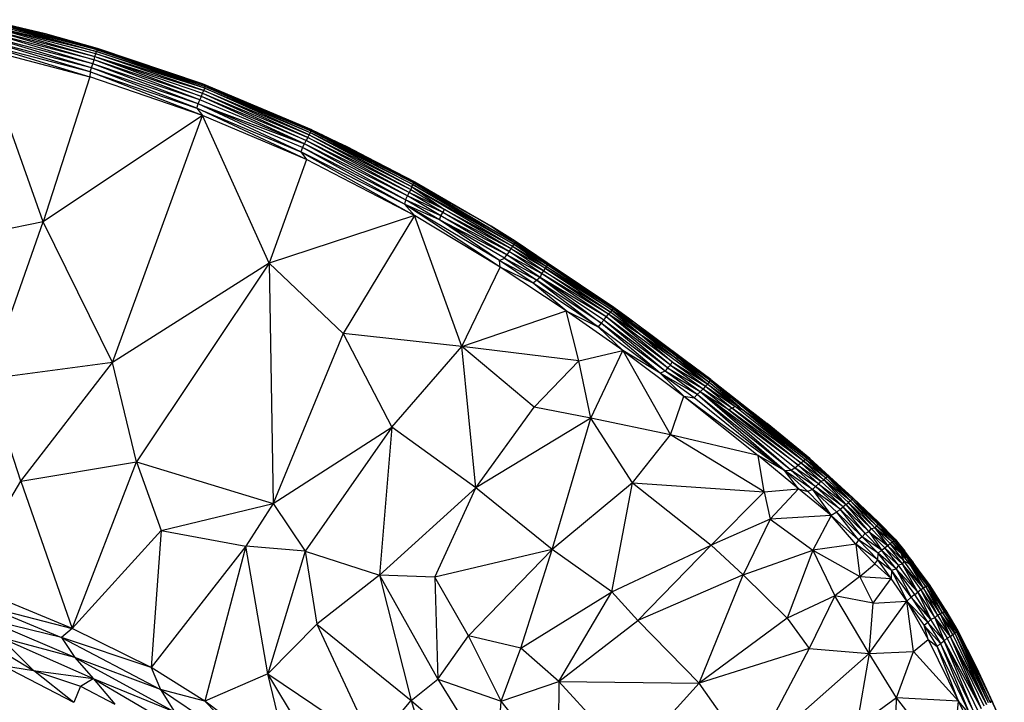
# Paper-space layout '_Superior' of a CAD drawing. Header units: millimetres. Extents: x 71 to 679, y -677 to -71.
# Tile 21 of 21: x 445 to 636, y -211 to -78. Entities that reach past the tile are written whole.
import ezdxf

# ---------------------------------------------------------------- set-up
doc = ezdxf.new("R2010")
doc.units = ezdxf.units.MM

psp = doc.layouts.new('_Superior')

# ---------------------------------------------------------------- linework, layer by layer
at = {"color": 7, "linetype": 'Continuous', "lineweight": 25}
for p, q in [((438.51, -80.07), (459.62, -86.28)), ((438.51, -80.07), (459.8, -85.63)), ((438.61, -79.51), (459.8, -85.63)), ((459.99, -85.09), (438.61, -79.51)), ((460.13, -84.64), (438.61, -79.51)), ((438.74, -79.06), (460.13, -84.64)), ((438.8, -78.72), (460.13, -84.64)), ((460.23, -84.32), (438.8, -78.72)), ((460.29, -84.12), (438.8, -78.72)), ((460.29, -84.12), (438.85, -78.52)), ((450.17, -81.2), (438.85, -78.52)), ((438.87, -78.46), (450.17, -81.2)), ((444.03, -79.71), (450.17, -81.2)), ((459.13, -87.78), (438.17, -81.47)), ((459.39, -87), (438.17, -81.47)), ((459.39, -87), (438.34, -80.73)), ((459.62, -86.28), (438.34, -80.73)), ((460.29, -84.12), (450.17, -81.2)), ((460.31, -84.05), (450.17, -81.2)), ((450.17, -81.2), (450.17, -81.2)), ((450.17, -81.2), (457.86, -83.36)), ((437.77, -83.1), (458.81, -89.53)), ((458.86, -88.6), (437.77, -83.1)), ((449.77, -117.71), (437.77, -84.03)), ((437.77, -84.03), (458.81, -89.53)), ((458.86, -88.6), (437.97, -82.26)), ((459.13, -87.78), (437.97, -82.26)), ((460.31, -84.05), (460.29, -84.12)), ((480.68, -90.92), (460.31, -84.05)), ((480.69, -90.92), (460.31, -84.05)), ((459.62, -86.28), (459.8, -85.63)), ((459.8, -85.63), (459.99, -85.09)), ((459.8, -85.63), (480.46, -93.35)), ((459.8, -85.63), (480.71, -92.73)), ((459.8, -85.63), (480.93, -92.19)), ((459.99, -85.09), (460.13, -84.64)), ((480.93, -92.19), (459.99, -85.09)), ((481.1, -91.76), (459.99, -85.09)), ((460.23, -84.32), (460.13, -84.64)), ((481.1, -91.76), (460.13, -84.64)), ((460.13, -84.64), (481.22, -91.44)), ((460.29, -84.12), (460.23, -84.32)), ((460.23, -84.32), (481.22, -91.44)), ((481.29, -91.25), (460.23, -84.32)), ((481.29, -91.25), (460.29, -84.12)), ((480.68, -90.92), (460.29, -84.12)), ((458.86, -88.6), (459.13, -87.78)), ((459.13, -87.78), (459.39, -87)), ((479.56, -95.62), (459.13, -87.78)), ((479.85, -94.81), (459.13, -87.78)), ((459.39, -87), (459.62, -86.28)), ((479.85, -94.81), (459.39, -87)), ((480.17, -94.05), (459.39, -87)), ((480.17, -94.05), (459.62, -86.28)), ((480.46, -93.35), (459.62, -86.28)), ((458.81, -89.53), (449.77, -117.71)), ((458.86, -88.6), (458.81, -89.53)), ((480.71, -97.07), (458.81, -89.53)), ((480.71, -97.07), (458.86, -88.6)), ((458.86, -88.6), (479.56, -95.62)), ((481.29, -91.25), (480.68, -90.92)), ((501.9, -99.85), (480.68, -90.92)), ((501.89, -99.85), (480.68, -90.92)), ((480.69, -90.92), (480.68, -90.92)), ((480.69, -90.92), (501.89, -99.85)), ((481.1, -91.76), (481.22, -91.44)), ((481.22, -91.44), (481.29, -91.25)), ((481.22, -91.44), (501.57, -100.38)), ((481.22, -91.44), (501.7, -100.07)), ((501.7, -100.07), (481.29, -91.25)), ((501.8, -99.89), (481.29, -91.25)), ((501.9, -99.85), (481.29, -91.25)), ((480.17, -94.05), (480.46, -93.35)), ((480.46, -93.35), (480.71, -92.73)), ((500.47, -102.59), (480.46, -93.35)), ((500.81, -101.91), (480.46, -93.35)), ((480.71, -92.73), (480.93, -92.19)), ((480.71, -92.73), (500.81, -101.91)), ((480.71, -92.73), (501.12, -101.31)), ((480.93, -92.19), (481.1, -91.76)), ((501.12, -101.31), (480.93, -92.19)), ((480.93, -92.19), (501.36, -100.79)), ((501.36, -100.79), (481.1, -91.76)), ((481.1, -91.76), (501.57, -100.38)), ((479.56, -95.62), (479.85, -94.81)), ((479.85, -94.81), (480.17, -94.05)), ((499.8, -104.13), (479.85, -94.81)), ((500.08, -103.31), (479.85, -94.81)), ((479.85, -94.81), (500.47, -102.59)), ((500.47, -102.59), (480.17, -94.05)), ((480.71, -97.07), (449.77, -117.71)), ((463.23, -145.06), (480.71, -97.07)), ((479.56, -95.62), (480.71, -97.07)), ((500.86, -105.64), (479.56, -95.62)), ((479.56, -95.62), (499.8, -104.13)), ((493.64, -125.77), (480.71, -97.07)), ((500.86, -105.64), (480.71, -97.07)), ((501.12, -101.31), (501.36, -100.79)), ((501.57, -100.38), (501.36, -100.79)), ((501.36, -100.79), (521.15, -111.44)), ((501.36, -100.79), (521.25, -110.86)), ((501.7, -100.07), (501.57, -100.38)), ((501.57, -100.38), (521.25, -110.86)), ((521.48, -110.46), (501.57, -100.38)), ((501.7, -100.07), (501.8, -99.89)), ((501.7, -100.07), (521.48, -110.46)), ((521.66, -110.17), (501.7, -100.07)), ((501.7, -100.07), (521.83, -110.01)), ((501.8, -99.89), (501.9, -99.85)), ((521.83, -110.01), (501.8, -99.89)), ((508.79, -103.15), (501.8, -99.89)), ((501.9, -99.85), (501.89, -99.85)), ((501.89, -99.85), (504.21, -100.96)), ((501.9, -99.85), (508.79, -103.15)), ((500.08, -103.31), (500.47, -102.59)), ((500.47, -102.59), (500.81, -101.91)), ((520.08, -113.42), (500.47, -102.59)), ((520.48, -112.7), (500.47, -102.59)), ((501.12, -101.31), (500.81, -101.91)), ((520.48, -112.7), (500.81, -101.91)), ((520.83, -112.04), (500.81, -101.91)), ((520.83, -112.04), (501.12, -101.31)), ((501.12, -101.31), (521.15, -111.44)), ((521.83, -110.01), (508.79, -103.15)), ((508.79, -103.15), (521.87, -109.95)), ((508.79, -103.15), (521.9, -109.96)), ((500.08, -103.31), (499.8, -104.13)), ((499.8, -104.13), (500.86, -105.64)), ((499.8, -104.13), (521.82, -116.47)), ((519.9, -114.29), (499.8, -104.13)), ((519.9, -114.29), (500.08, -103.31)), ((520.08, -113.42), (500.08, -103.31)), ((500.86, -105.64), (493.64, -125.77)), ((521.82, -116.47), (500.86, -105.64)), ((521.48, -110.46), (521.25, -110.86)), ((521.66, -110.17), (521.48, -110.46)), ((521.48, -110.46), (541.14, -122.05)), ((541.33, -121.78), (521.48, -110.46)), ((521.66, -110.17), (521.83, -110.01)), ((521.66, -110.17), (541.33, -121.78)), ((536.69, -118.56), (521.66, -110.17)), ((521.83, -110.01), (521.87, -109.95)), ((536.69, -118.56), (521.83, -110.01)), ((521.87, -109.95), (536.69, -118.56)), ((521.9, -109.96), (521.87, -109.95)), ((521.9, -109.96), (526.65, -112.73)), ((520.08, -113.42), (520.48, -112.7)), ((520.48, -112.7), (520.83, -112.04)), ((526.93, -116.55), (520.48, -112.7)), ((527.32, -115.9), (520.48, -112.7)), ((521.15, -111.44), (520.83, -112.04)), ((527.32, -115.9), (520.83, -112.04)), ((527.67, -115.32), (520.83, -112.04)), ((521.25, -110.86), (521.15, -111.44)), ((521.15, -111.44), (527.67, -115.32)), ((521.25, -110.86), (527.67, -115.32)), ((521.25, -110.86), (540.89, -122.44)), ((521.25, -110.86), (541.14, -122.05)), ((520.08, -113.42), (519.9, -114.29)), ((538.44, -126.5), (519.9, -114.29)), ((538.34, -125.22), (519.9, -114.29)), ((519.9, -114.29), (521.82, -116.47)), ((526.68, -117.35), (519.9, -114.29)), ((526.68, -117.35), (520.08, -113.42)), ((526.93, -116.55), (520.08, -113.42)), ((521.82, -116.47), (493.64, -125.77)), ((521.82, -116.47), (507.96, -139.41)), ((538.44, -126.5), (521.82, -116.47)), ((531.02, -141.96), (521.82, -116.47)), ((526.68, -117.35), (526.93, -116.55)), ((526.93, -116.55), (527.32, -115.9)), ((539.79, -124.13), (526.93, -116.55)), ((526.93, -116.55), (540.21, -123.5)), ((527.32, -115.9), (527.67, -115.32)), ((540.21, -123.5), (527.32, -115.9)), ((540.58, -122.93), (527.32, -115.9)), ((540.58, -122.93), (527.67, -115.32)), ((527.67, -115.32), (540.89, -122.44)), ((449.77, -117.71), (426.61, -122.44)), ((438.99, -148.27), (449.77, -117.71)), ((463.23, -145.06), (449.77, -117.71)), ((538.34, -125.22), (526.68, -117.35)), ((539.29, -124.78), (526.68, -117.35)), ((539.79, -124.13), (526.68, -117.35)), ((536.69, -118.56), (541.33, -121.78)), ((541.38, -121.56), (536.69, -118.56)), ((541.39, -121.47), (536.69, -118.56)), ((541.14, -122.05), (540.89, -122.44)), ((541.33, -121.78), (541.14, -122.05)), ((541.14, -122.05), (547.47, -126.38)), ((541.14, -122.05), (547.58, -126.03)), ((541.38, -121.56), (541.33, -121.78)), ((541.33, -121.78), (547.58, -126.03)), ((547.75, -125.9), (541.33, -121.78)), ((541.39, -121.47), (541.38, -121.56)), ((547.75, -125.9), (541.38, -121.56)), ((541.39, -121.47), (547.75, -125.9)), ((547.59, -125.7), (541.39, -121.47)), ((548.07, -126.02), (541.39, -121.47)), ((539.29, -124.78), (539.79, -124.13)), ((540.21, -123.5), (539.79, -124.13)), ((546.21, -128.5), (539.79, -124.13)), ((546.48, -127.76), (539.79, -124.13)), ((540.21, -123.5), (540.58, -122.93)), ((546.48, -127.76), (540.21, -123.5)), ((540.21, -123.5), (546.87, -127.21)), ((540.89, -122.44), (540.58, -122.93)), ((546.87, -127.21), (540.58, -122.93)), ((547.2, -126.74), (540.58, -122.93)), ((540.89, -122.44), (547.2, -126.74)), ((540.89, -122.44), (547.47, -126.38)), ((493.64, -125.77), (463.23, -145.06)), ((493.64, -125.77), (467.88, -164.35)), ((493.64, -125.77), (507.96, -139.41)), ((493.64, -125.77), (494.38, -172.4)), ((538.34, -125.22), (539.29, -124.78)), ((538.44, -126.5), (538.34, -125.22)), ((544.85, -129.6), (538.34, -125.22)), ((538.34, -125.22), (545.6, -129.07)), ((539.29, -124.78), (545.6, -129.07)), ((539.29, -124.78), (546.21, -128.5)), ((547.58, -126.03), (547.47, -126.38)), ((547.75, -125.9), (547.58, -126.03)), ((547.58, -126.03), (560.45, -134.64)), ((547.58, -126.03), (560.59, -134.49)), ((547.59, -125.7), (547.75, -125.9)), ((560.55, -134.37), (547.59, -125.7)), ((560.59, -134.49), (547.75, -125.9)), ((560.55, -134.37), (547.75, -125.9)), ((531.02, -141.96), (538.44, -126.5)), ((551.26, -134.98), (538.44, -126.5)), ((544.85, -129.6), (538.44, -126.5)), ((546.48, -127.76), (546.21, -128.5)), ((546.87, -127.21), (546.48, -127.76)), ((559.06, -136.19), (546.48, -127.76)), ((559.48, -135.66), (546.48, -127.76)), ((547.2, -126.74), (546.87, -127.21)), ((559.48, -135.66), (546.87, -127.21)), ((546.87, -127.21), (559.97, -135.29)), ((547.47, -126.38), (547.2, -126.74)), ((547.2, -126.74), (559.97, -135.29)), ((560.1, -134.82), (547.2, -126.74)), ((547.47, -126.38), (560.1, -134.82)), ((547.47, -126.38), (560.45, -134.64)), ((545.6, -129.07), (544.85, -129.6)), ((557.5, -138.08), (544.85, -129.6)), ((551.26, -134.98), (544.85, -129.6)), ((546.21, -128.5), (545.6, -129.07)), ((545.6, -129.07), (557.5, -138.08)), ((558.09, -137.43), (545.6, -129.07)), ((546.21, -128.5), (558.09, -137.43)), ((558.6, -136.79), (546.21, -128.5)), ((559.06, -136.19), (546.21, -128.5)), ((558.68, -133.12), (560.6, -134.41)), ((531.02, -141.96), (551.26, -134.98)), ((562.31, -142.71), (551.26, -134.98)), ((551.26, -134.98), (557.5, -138.08)), ((553.74, -144.74), (551.26, -134.98)), ((559.06, -136.19), (559.48, -135.66)), ((559.97, -135.29), (559.48, -135.66)), ((571.53, -145.55), (559.48, -135.66)), ((571.83, -144.92), (559.48, -135.66)), ((566.03, -139.88), (559.48, -135.66)), ((560.1, -134.82), (559.97, -135.29)), ((559.97, -135.29), (566.03, -139.88)), ((560.1, -134.82), (560.45, -134.64)), ((560.1, -134.82), (566.03, -139.88)), ((572.6, -144.19), (560.1, -134.82)), ((560.1, -134.82), (564.12, -137.41)), ((560.45, -134.64), (560.59, -134.49)), ((560.45, -134.64), (564.12, -137.41)), ((560.59, -134.49), (560.55, -134.37)), ((563.65, -136.59), (560.55, -134.37)), ((560.6, -134.41), (560.55, -134.37)), ((564.12, -137.41), (560.59, -134.49)), ((560.59, -134.49), (563.65, -136.59)), ((563.65, -136.59), (560.6, -134.41)), ((558.09, -137.43), (557.5, -138.08)), ((558.6, -136.79), (558.09, -137.43)), ((569.52, -147.1), (558.09, -137.43)), ((570.49, -146.75), (558.09, -137.43)), ((558.6, -136.79), (559.06, -136.19)), ((570.49, -146.75), (558.6, -136.79)), ((570.98, -146.09), (558.6, -136.79)), ((570.98, -146.09), (559.06, -136.19)), ((571.53, -145.55), (559.06, -136.19)), ((563.65, -136.59), (564.12, -137.41)), ((573.37, -143.99), (563.65, -136.59)), ((574.35, -144.65), (563.65, -136.59)), ((563.65, -136.59), (563.75, -136.67)), ((563.75, -136.67), (574.35, -144.65)), ((563.75, -136.67), (574.63, -144.85)), ((564.12, -137.41), (572.6, -144.19)), ((573.18, -144.19), (564.12, -137.41)), ((573.37, -143.99), (564.12, -137.41)), ((507.96, -139.41), (494.38, -172.4)), ((531.02, -141.96), (507.96, -139.41)), ((507.96, -139.41), (517.43, -157.57)), ((557.5, -138.08), (562.31, -142.71)), ((569.52, -147.1), (557.5, -138.08)), ((566.03, -139.88), (571.83, -144.92)), ((566.03, -139.88), (578.77, -149.26)), ((572.6, -144.19), (566.03, -139.88)), ((517.43, -157.57), (531.02, -141.96)), ((553.74, -144.74), (531.02, -141.96)), ((545.08, -153.73), (531.02, -141.96)), ((533.73, -169.37), (531.02, -141.96)), ((553.74, -144.74), (562.31, -142.71)), ((556.06, -155.86), (562.31, -142.71)), ((562.31, -142.71), (571.53, -159.07)), ((562.31, -142.71), (574.09, -151.55)), ((569.52, -147.1), (562.31, -142.71)), ((463.23, -145.06), (438.99, -148.27)), ((445.4, -168.11), (463.23, -145.06)), ((467.88, -164.35), (463.23, -145.06)), ((545.08, -153.73), (553.74, -144.74)), ((556.06, -155.86), (553.74, -144.74)), ((571.53, -145.55), (571.83, -144.92)), ((571.83, -144.92), (578.33, -149.65)), ((571.83, -144.92), (578.77, -149.26)), ((572.6, -144.19), (578.77, -149.26)), ((572.6, -144.19), (579.05, -148.87)), ((573.18, -144.19), (572.6, -144.19)), ((573.37, -143.99), (573.18, -144.19)), ((573.18, -144.19), (579.05, -148.87)), ((579.21, -148.56), (573.18, -144.19)), ((579.38, -148.42), (573.18, -144.19)), ((579.38, -148.42), (573.37, -143.99)), ((574.35, -144.65), (573.37, -143.99)), ((579.38, -148.42), (574.35, -144.65)), ((579.39, -148.31), (574.35, -144.65)), ((574.63, -144.85), (574.35, -144.65)), ((574.63, -144.85), (579.39, -148.31)), ((570.49, -146.75), (569.52, -147.1)), ((576.14, -151.92), (569.52, -147.1)), ((576.7, -151.26), (569.52, -147.1)), ((569.52, -147.1), (574.09, -151.55)), ((570.98, -146.09), (570.49, -146.75)), ((576.7, -151.26), (570.49, -146.75)), ((577.29, -150.73), (570.49, -146.75)), ((570.98, -146.09), (571.53, -145.55)), ((577.29, -150.73), (570.98, -146.09)), ((570.98, -146.09), (577.87, -150.15)), ((571.53, -145.55), (577.87, -150.15)), ((571.53, -145.55), (578.33, -149.65)), ((445.4, -168.11), (438.99, -148.27)), ((578.77, -149.26), (579.05, -148.87)), ((579.05, -148.87), (579.21, -148.56)), ((579.05, -148.87), (585.56, -154.21)), ((579.21, -148.56), (579.38, -148.42)), ((585.56, -154.21), (579.21, -148.56)), ((589.84, -157.19), (579.21, -148.56)), ((579.21, -148.56), (587.55, -155.09)), ((579.38, -148.42), (579.39, -148.31)), ((587.55, -155.09), (579.38, -148.42)), ((579.38, -148.42), (590.51, -157.1)), ((579.39, -148.31), (590.51, -157.1)), ((576.7, -151.26), (577.29, -150.73)), ((577.87, -150.15), (577.29, -150.73)), ((594.9, -165.93), (577.29, -150.73)), ((595.69, -165.49), (577.29, -150.73)), ((596.32, -165.01), (577.29, -150.73)), ((582.85, -154.24), (577.29, -150.73)), ((578.33, -149.65), (577.87, -150.15)), ((577.87, -150.15), (582.85, -154.24)), ((577.87, -150.15), (583.5, -153.89)), ((578.77, -149.26), (578.33, -149.65)), ((578.33, -149.65), (583.5, -153.89)), ((578.33, -149.65), (584.06, -153.61)), ((578.77, -149.26), (584.06, -153.61)), ((578.77, -149.26), (585.56, -154.21)), ((571.53, -159.07), (574.09, -151.55)), ((574.09, -151.55), (588.56, -163.09)), ((574.09, -151.55), (593.65, -166.04)), ((574.09, -151.55), (576.14, -151.92)), ((576.14, -151.92), (576.7, -151.26)), ((593.65, -166.04), (576.14, -151.92)), ((593.65, -166.04), (576.7, -151.26)), ((594.9, -165.93), (576.7, -151.26)), ((533.73, -169.37), (545.08, -153.73)), ((556.06, -155.86), (545.08, -153.73)), ((583.5, -153.89), (582.85, -154.24)), ((582.85, -154.24), (596.32, -165.01)), ((596.87, -164.57), (582.85, -154.24)), ((584.06, -153.61), (583.5, -153.89)), ((583.5, -153.89), (596.87, -164.57)), ((597.35, -164.19), (583.5, -153.89)), ((597.35, -164.19), (584.06, -153.61)), ((584.06, -153.61), (585.56, -154.21)), ((597.35, -164.19), (585.56, -154.21)), ((585.56, -154.21), (597.72, -163.87)), ((585.56, -154.21), (598, -163.64)), ((585.56, -154.21), (589.84, -157.19)), ((587.41, -154.65), (590.29, -156.89)), ((556.06, -155.86), (533.73, -169.37)), ((548.58, -181.39), (556.06, -155.86)), ((571.53, -159.07), (556.06, -155.86)), ((564.18, -168.41), (556.06, -155.86)), ((589.84, -157.19), (587.55, -155.09)), ((598.24, -163.54), (587.55, -155.09)), ((590.51, -157.1), (587.55, -155.09)), ((494.38, -172.4), (517.43, -157.57)), ((517.43, -157.57), (500.61, -181.67)), ((517.43, -157.57), (515.06, -186.34)), ((533.73, -169.37), (517.43, -157.57)), ((598, -163.64), (589.84, -157.19)), ((589.84, -157.19), (598.24, -163.54)), ((590.51, -157.1), (590.29, -156.89)), ((598.58, -163.69), (590.29, -156.89)), ((598.24, -163.54), (590.51, -157.1)), ((598.55, -163.68), (590.51, -157.1)), ((590.51, -157.1), (598.58, -163.69)), ((564.18, -168.41), (571.53, -159.07)), ((589.69, -170.15), (571.53, -159.07)), ((588.56, -163.09), (571.53, -159.07)), ((445.4, -168.11), (467.88, -164.35)), ((455.37, -196.71), (467.88, -164.35)), ((467.88, -164.35), (494.38, -172.4)), ((467.88, -164.35), (472.68, -177.64)), ((589.69, -170.15), (588.56, -163.09)), ((596.39, -169.59), (588.56, -163.09)), ((593.65, -166.04), (588.56, -163.09)), ((597.35, -164.19), (596.87, -164.57)), ((597.72, -163.87), (597.35, -164.19)), ((601.39, -167.86), (597.35, -164.19)), ((601.64, -167.42), (597.35, -164.19)), ((598, -163.64), (597.72, -163.87)), ((597.72, -163.87), (601.64, -167.42)), ((602.05, -167.3), (597.72, -163.87)), ((598, -163.64), (598.24, -163.54)), ((598, -163.64), (602.05, -167.3)), ((602.05, -167.3), (598.24, -163.54)), ((602.59, -167.47), (598.24, -163.54)), ((598.55, -163.68), (598.24, -163.54)), ((598.55, -163.68), (602.59, -167.47)), ((606.92, -171.4), (598.55, -163.68)), ((606.96, -171.32), (598.55, -163.68)), ((598.58, -163.69), (598.55, -163.68)), ((606.96, -171.32), (598.58, -163.69)), ((593.65, -166.04), (594.9, -165.93)), ((598.21, -170.1), (593.65, -166.04)), ((599.09, -169.71), (593.65, -166.04)), ((596.39, -169.59), (593.65, -166.04)), ((594.9, -165.93), (595.69, -165.49)), ((599.09, -169.71), (594.9, -165.93)), ((599.67, -169.1), (594.9, -165.93)), ((595.69, -165.49), (596.32, -165.01)), ((595.69, -165.49), (599.67, -169.1)), ((600.27, -168.6), (595.69, -165.49)), ((596.87, -164.57), (596.32, -165.01)), ((600.27, -168.6), (596.32, -165.01)), ((596.32, -165.01), (600.74, -168.08)), ((596.87, -164.57), (600.74, -168.08)), ((601.39, -167.86), (596.87, -164.57)), ((433.75, -187.75), (445.4, -168.11)), ((445.4, -168.11), (455.37, -196.71)), ((600.74, -168.08), (600.27, -168.6)), ((600.74, -168.08), (601.39, -167.86)), ((600.74, -168.08), (605.61, -172.59)), ((601.39, -167.86), (601.64, -167.42)), ((605.61, -172.59), (601.39, -167.86)), ((606.1, -172.22), (601.39, -167.86)), ((606.48, -171.89), (601.39, -167.86)), ((602.05, -167.3), (601.64, -167.42)), ((601.64, -167.42), (606.48, -171.89)), ((602.05, -167.3), (606.48, -171.89)), ((606.79, -171.67), (602.05, -167.3)), ((606.92, -171.4), (602.05, -167.3)), ((602.59, -167.47), (602.05, -167.3)), ((606.92, -171.4), (602.59, -167.47)), ((533.73, -169.37), (515.06, -186.34)), ((525.79, -186.72), (533.73, -169.37)), ((548.58, -181.39), (533.73, -169.37)), ((564.18, -168.41), (548.58, -181.39)), ((560.12, -189.59), (564.18, -168.41)), ((564.18, -168.41), (589.69, -170.15)), ((564.18, -168.41), (579.4, -180.49)), ((589.69, -170.15), (596.39, -169.59)), ((596.39, -169.59), (590.9, -175.45)), ((602.75, -174.73), (596.39, -169.59)), ((596.39, -169.59), (598.21, -170.1)), ((599.09, -169.71), (598.21, -170.1)), ((602.75, -174.73), (598.21, -170.1)), ((599.67, -169.1), (599.09, -169.71)), ((599.09, -169.71), (602.75, -174.73)), ((603.82, -174.11), (599.09, -169.71)), ((604.46, -173.55), (599.09, -169.71)), ((600.27, -168.6), (599.67, -169.1)), ((604.46, -173.55), (599.67, -169.1)), ((605.06, -173.04), (599.67, -169.1)), ((605.06, -173.04), (600.27, -168.6)), ((600.27, -168.6), (605.61, -172.59)), ((589.69, -170.15), (579.4, -180.49)), ((589.69, -170.15), (590.9, -175.45)), ((606.48, -171.89), (606.1, -172.22)), ((606.79, -171.67), (606.48, -171.89)), ((606.48, -171.89), (611.19, -177.13)), ((611.52, -176.74), (606.48, -171.89)), ((606.79, -171.67), (606.92, -171.4)), ((611.52, -176.74), (606.79, -171.67)), ((611.83, -176.52), (606.79, -171.67)), ((606.96, -171.32), (606.92, -171.4)), ((606.92, -171.4), (611.83, -176.52)), ((606.92, -171.4), (612, -176.34)), ((611.9, -176.08), (606.92, -171.4)), ((611.9, -176.08), (606.96, -171.32)), ((611.9, -176.04), (606.96, -171.32)), ((472.68, -177.64), (494.38, -172.4)), ((494.38, -172.4), (489.08, -180.68)), ((494.38, -172.4), (500.61, -181.67)), ((603.82, -174.11), (604.46, -173.55)), ((604.46, -173.55), (605.06, -173.04)), ((608.76, -178.89), (604.46, -173.55)), ((609.31, -178.24), (604.46, -173.55)), ((605.61, -172.59), (605.06, -173.04)), ((609.31, -178.24), (605.06, -173.04)), ((610.13, -177.94), (605.06, -173.04)), ((605.61, -172.59), (606.1, -172.22)), ((610.13, -177.94), (605.61, -172.59)), ((605.61, -172.59), (610.5, -177.31)), ((610.5, -177.31), (606.1, -172.22)), ((611.19, -177.13), (606.1, -172.22)), ((590.9, -175.45), (579.4, -180.49)), ((590.9, -175.45), (585.63, -186.29)), ((602.75, -174.73), (590.9, -175.45)), ((590.9, -175.45), (599.14, -181.47)), ((602.75, -174.73), (599.14, -181.47)), ((603.82, -174.11), (602.75, -174.73)), ((607.54, -180.35), (602.75, -174.73)), ((608.06, -179.45), (602.75, -174.73)), ((608.06, -179.45), (603.82, -174.11)), ((608.76, -178.89), (603.82, -174.11)), ((455.37, -196.71), (472.68, -177.64)), ((472.68, -177.64), (470.7, -204.28)), ((472.68, -177.64), (489.08, -180.68)), ((610.13, -177.94), (610.5, -177.31)), ((610.5, -177.31), (611.19, -177.13)), ((610.5, -177.31), (613.69, -180.58)), ((611.52, -176.74), (611.19, -177.13)), ((611.19, -177.13), (613.69, -180.58)), ((614.18, -180.21), (611.19, -177.13)), ((614.59, -179.9), (611.19, -177.13)), ((611.83, -176.52), (611.52, -176.74)), ((614.59, -179.9), (611.52, -176.74)), ((614.91, -179.68), (611.52, -176.74)), ((611.83, -176.52), (612, -176.34)), ((614.91, -179.68), (611.83, -176.52)), ((615.36, -179.77), (611.83, -176.52)), ((615.12, -179.37), (611.9, -176.04)), ((611.9, -176.04), (611.9, -176.08)), ((615.12, -179.32), (611.9, -176.04)), ((611.9, -176.08), (612, -176.34)), ((615.12, -179.37), (611.9, -176.08)), ((612, -176.34), (615.36, -179.77)), ((612, -176.34), (615.12, -179.37)), ((608.06, -179.45), (607.54, -180.35)), ((608.76, -178.89), (608.06, -179.45)), ((611.76, -183.37), (608.06, -179.45)), ((611.82, -182.05), (608.06, -179.45)), ((609.31, -178.24), (608.76, -178.89)), ((611.82, -182.05), (608.76, -178.89)), ((612.49, -181.51), (608.76, -178.89)), ((610.13, -177.94), (609.31, -178.24)), ((612.49, -181.51), (609.31, -178.24)), ((610.13, -177.94), (612.49, -181.51)), ((613.12, -181.02), (610.13, -177.94)), ((610.13, -177.94), (613.69, -180.58)), ((615.12, -179.37), (615.12, -179.32)), ((617.05, -181.71), (615.12, -179.32)), ((615.36, -179.77), (615.12, -179.37)), ((618.67, -183.86), (615.12, -179.37)), ((615.12, -179.37), (617.05, -181.71)), ((489.08, -180.68), (470.7, -204.28)), ((489.08, -180.68), (481.16, -210.81)), ((500.61, -181.67), (489.08, -180.68)), ((493.36, -205.48), (489.08, -180.68)), ((548.58, -181.39), (525.79, -186.72)), ((532.33, -198.12), (548.58, -181.39)), ((542.5, -200.55), (548.58, -181.39)), ((560.12, -189.59), (548.58, -181.39)), ((560.12, -189.59), (579.4, -180.49)), ((579.4, -180.49), (565.18, -195.15)), ((585.63, -186.29), (579.4, -180.49)), ((585.63, -186.29), (599.14, -181.47)), ((599.14, -181.47), (594.18, -194.7)), ((607.54, -180.35), (599.14, -181.47)), ((599.14, -181.47), (608.28, -186.61)), ((599.14, -181.47), (603.46, -190.35)), ((611.2, -184.11), (607.54, -180.35)), ((611.76, -183.37), (607.54, -180.35)), ((607.54, -180.35), (608.28, -186.61)), ((611.82, -182.05), (612.49, -181.51)), ((612.49, -181.51), (613.12, -181.02)), ((615.32, -185.1), (612.49, -181.51)), ((615.77, -184.38), (612.49, -181.51)), ((613.12, -181.02), (613.69, -180.58)), ((615.77, -184.38), (613.12, -181.02)), ((616.54, -184.19), (613.12, -181.02)), ((613.69, -180.58), (614.18, -180.21)), ((613.69, -180.58), (616.54, -184.19)), ((613.69, -180.58), (616.86, -183.59)), ((614.18, -180.21), (614.59, -179.9)), ((616.86, -183.59), (614.18, -180.21)), ((614.18, -180.21), (616.32, -182.06)), ((614.59, -179.9), (614.91, -179.68)), ((616.32, -182.06), (614.59, -179.9)), ((617.6, -183.08), (614.59, -179.9)), ((617.6, -183.08), (614.91, -179.68)), ((614.91, -179.68), (615.36, -179.77)), ((618.18, -183.42), (614.91, -179.68)), ((618.18, -183.42), (615.36, -179.77)), ((615.36, -179.77), (618.67, -183.86)), ((500.61, -181.67), (493.36, -205.48)), ((500.61, -181.67), (515.06, -186.34)), ((500.61, -181.67), (502.85, -195.89)), ((611.2, -184.11), (611.76, -183.37)), ((611.76, -183.37), (611.82, -182.05)), ((614.36, -187), (611.76, -183.37)), ((611.76, -183.37), (614.45, -185.38)), ((614.45, -185.38), (611.82, -182.05)), ((615.32, -185.1), (611.82, -182.05)), ((616.86, -183.59), (616.32, -182.06)), ((617.98, -184.22), (616.32, -182.06)), ((616.32, -182.06), (617.6, -183.08)), ((618.67, -183.86), (617.05, -181.71)), ((617.98, -184.22), (617.6, -183.08)), ((621.4, -188.35), (617.6, -183.08)), ((617.6, -183.08), (618.18, -183.42)), ((621.4, -188.35), (618.18, -183.42)), ((621.61, -188.22), (618.18, -183.42)), ((618.18, -183.42), (618.67, -183.86)), ((618.18, -183.42), (621.74, -188.17)), ((608.28, -186.61), (611.2, -184.11)), ((614.36, -187), (611.2, -184.11)), ((614.45, -185.38), (614.36, -187)), ((614.45, -185.38), (615.32, -185.1)), ((614.45, -185.38), (617.42, -191.37)), ((618.25, -190.63), (614.45, -185.38)), ((615.77, -184.38), (615.32, -185.1)), ((615.32, -185.1), (618.25, -190.63)), ((618.94, -190.12), (615.32, -185.1)), ((619.57, -189.64), (615.32, -185.1)), ((616.54, -184.19), (615.77, -184.38)), ((619.57, -189.64), (615.77, -184.38)), ((616.86, -183.59), (616.54, -184.19)), ((619.57, -189.64), (616.54, -184.19)), ((616.54, -184.19), (620.16, -189.22)), ((620.66, -188.86), (616.54, -184.19)), ((620.66, -188.86), (616.86, -183.59)), ((616.86, -183.59), (617.98, -184.22)), ((617.98, -184.22), (620.66, -188.86)), ((621.08, -188.57), (617.98, -184.22)), ((617.98, -184.22), (621.4, -188.35)), ((621.74, -188.17), (618.67, -183.86)), ((515.06, -186.34), (502.85, -195.89)), ((525.79, -186.72), (515.06, -186.34)), ((515.06, -186.34), (526.34, -206.54)), ((515.06, -186.34), (521.19, -210.69)), ((532.33, -198.12), (525.79, -186.72)), ((525.79, -186.72), (526.34, -206.54)), ((585.63, -186.29), (565.18, -195.15)), ((577.08, -207.35), (585.63, -186.29)), ((594.18, -194.7), (585.63, -186.29)), ((608.28, -186.61), (603.46, -190.35)), ((608.28, -186.61), (614.36, -187)), ((610.9, -191.76), (608.28, -186.61)), ((610.9, -191.76), (614.36, -187)), ((617.42, -191.37), (614.36, -187)), ((455.37, -196.71), (433.75, -187.75)), ((620.16, -189.22), (619.57, -189.64)), ((620.66, -188.86), (620.16, -189.22)), ((620.16, -189.22), (622.86, -194.66)), ((620.16, -189.22), (623.34, -194.09)), ((621.08, -188.57), (620.66, -188.86)), ((620.66, -188.86), (623.34, -194.09)), ((623.95, -193.9), (620.66, -188.86)), ((621.08, -188.57), (621.4, -188.35)), ((623.95, -193.9), (621.08, -188.57)), ((624.29, -193.5), (621.08, -188.57)), ((621.4, -188.35), (621.61, -188.22)), ((624.29, -193.5), (621.4, -188.35)), ((621.4, -188.35), (624.73, -193.48)), ((621.61, -188.22), (621.74, -188.17)), ((624.73, -193.48), (621.61, -188.22)), ((621.61, -188.22), (624.78, -193.12)), ((624.78, -193.12), (621.74, -188.17)), ((621.74, -188.17), (624.81, -192.97)), ((625.01, -193.23), (621.74, -188.17)), ((542.5, -200.55), (560.12, -189.59)), ((549.88, -207.01), (560.12, -189.59)), ((565.18, -195.15), (560.12, -189.59)), ((603.46, -190.35), (594.18, -194.7)), ((603.46, -190.35), (598.45, -200.58)), ((610.9, -191.76), (603.46, -190.35)), ((610.13, -201.55), (603.46, -190.35)), ((618.25, -190.63), (617.42, -191.37)), ((618.94, -190.12), (618.25, -190.63)), ((618.25, -190.63), (621.49, -195.56)), ((622.1, -194.95), (618.25, -190.63)), ((618.94, -190.12), (619.57, -189.64)), ((622.1, -194.95), (618.94, -190.12)), ((619.57, -189.64), (622.1, -194.95)), ((619.57, -189.64), (622.86, -194.66)), ((438.83, -192.44), (455.37, -196.71)), ((438.83, -192.44), (453.32, -198.48)), ((610.13, -201.55), (617.42, -191.37)), ((610.13, -201.55), (610.9, -191.76)), ((610.9, -191.76), (617.42, -191.37)), ((617.42, -191.37), (621.49, -195.56)), ((618.71, -201.14), (617.42, -191.37)), ((617.42, -191.37), (621.53, -198.82)), ((617.42, -191.37), (620.79, -196.13)), ((624.78, -193.12), (624.81, -192.97)), ((624.81, -192.97), (627.29, -197.28)), ((624.81, -192.97), (627.32, -197.15)), ((625.01, -193.23), (624.81, -192.97)), ((453.32, -198.48), (438.15, -194.78)), ((455.92, -202.33), (438.15, -194.78)), ((594.18, -194.7), (577.08, -207.35)), ((594.18, -194.7), (598.45, -200.58)), ((622.1, -194.95), (621.49, -195.56)), ((622.86, -194.66), (622.1, -194.95)), ((624.64, -199.1), (622.1, -194.95)), ((623.34, -194.09), (622.86, -194.66)), ((622.86, -194.66), (624.64, -199.1)), ((622.86, -194.66), (625.24, -198.6)), ((622.86, -194.66), (625.85, -198.23)), ((623.95, -193.9), (623.34, -194.09)), ((623.34, -194.09), (625.85, -198.23)), ((623.95, -193.9), (624.29, -193.5)), ((623.95, -193.9), (625.85, -198.23)), ((626.32, -197.84), (623.95, -193.9)), ((626.76, -197.58), (623.95, -193.9)), ((624.29, -193.5), (624.73, -193.48)), ((624.29, -193.5), (626.76, -197.58)), ((627.06, -197.36), (624.29, -193.5)), ((624.78, -193.12), (624.73, -193.48)), ((624.73, -193.48), (627.06, -197.36)), ((627.29, -197.28), (624.73, -193.48)), ((624.78, -193.12), (627.29, -197.28)), ((625.01, -193.23), (627.32, -197.15)), ((627.39, -197.22), (625.01, -193.23)), ((455.37, -196.71), (453.32, -198.48)), ((470.7, -204.28), (455.37, -196.71)), ((502.85, -195.89), (493.36, -205.48)), ((502.85, -195.89), (521.19, -210.69)), ((502.85, -195.89), (513.88, -219.31)), ((549.88, -207.01), (565.18, -195.15)), ((577.08, -207.35), (565.18, -195.15)), ((621.49, -195.56), (620.79, -196.13)), ((621.53, -198.82), (620.79, -196.13)), ((620.79, -196.13), (623.96, -199.62)), ((620.79, -196.13), (623.27, -200.22)), ((621.49, -195.56), (623.96, -199.62)), ((621.49, -195.56), (624.64, -199.1)), ((455.92, -202.33), (441.48, -198.48)), ((441.48, -198.48), (459.44, -206.44)), ((441.48, -198.48), (447.89, -204.89)), ((470.7, -204.28), (453.32, -198.48)), ((453.32, -198.48), (472.5, -208.54)), ((453.32, -198.48), (455.92, -202.33)), ((526.34, -206.54), (532.33, -198.12)), ((542.5, -200.55), (532.33, -198.12)), ((538.64, -210.82), (532.33, -198.12)), ((624.64, -199.1), (625.24, -198.6)), ((625.24, -198.6), (625.85, -198.23)), ((625.24, -198.6), (631.85, -212.21)), ((625.85, -198.23), (626.32, -197.84)), ((625.85, -198.23), (631.85, -212.21)), ((625.85, -198.23), (632.38, -211.74)), ((625.85, -198.23), (632.9, -211.47)), ((626.32, -197.84), (626.76, -197.58)), ((632.9, -211.47), (626.32, -197.84)), ((627.06, -197.36), (626.76, -197.58)), ((626.76, -197.58), (632.9, -211.47)), ((626.76, -197.58), (633.22, -211.06)), ((627.29, -197.28), (627.06, -197.36)), ((627.06, -197.36), (633.22, -211.06)), ((633.66, -211.15), (627.06, -197.36)), ((627.29, -197.28), (627.32, -197.15)), ((633.66, -211.15), (627.29, -197.28)), ((627.29, -197.28), (633.77, -210.5)), ((627.29, -197.28), (630.93, -204.28)), ((627.32, -197.15), (630.93, -204.28)), ((627.32, -197.15), (627.39, -197.22)), ((630.93, -204.28), (627.39, -197.22)), ((627.39, -197.22), (630.89, -204.18)), ((538.64, -210.82), (542.5, -200.55)), ((549.88, -207.01), (542.5, -200.55)), ((598.45, -200.58), (577.08, -207.35)), ((598.45, -200.58), (587.3, -221.69)), ((598.45, -200.58), (610.13, -201.55)), ((618.71, -201.14), (621.53, -198.82)), ((621.53, -198.82), (623.27, -200.22)), ((621.53, -198.82), (627.44, -210.79)), ((623.27, -200.22), (623.96, -199.62)), ((627.44, -210.79), (623.27, -200.22)), ((623.27, -200.22), (629.67, -213.38)), ((623.96, -199.62), (624.64, -199.1)), ((623.96, -199.62), (629.67, -213.38)), ((623.96, -199.62), (630.42, -212.95)), ((630.42, -212.95), (624.64, -199.1)), ((624.64, -199.1), (631.85, -212.21)), ((624.64, -199.1), (631.29, -212.81)), ((441.59, -201.01), (447.89, -204.89)), ((472.5, -208.54), (455.92, -202.33)), ((455.92, -202.33), (475.25, -212.89)), ((455.92, -202.33), (459.44, -206.44)), ((587.3, -221.69), (610.13, -201.55)), ((610.13, -201.55), (607.6, -215.81)), ((610.13, -201.55), (618.71, -201.14)), ((615.39, -210.19), (610.13, -201.55)), ((615.39, -210.19), (618.71, -201.14)), ((618.71, -201.14), (627.44, -210.79)), ((441.88, -203.91), (447.89, -204.89)), ((455.72, -211.09), (441.88, -203.91)), ((481.16, -210.81), (470.7, -204.28)), ((470.7, -204.28), (472.5, -208.54)), ((630.93, -204.28), (630.89, -204.18)), ((634.04, -211.01), (630.89, -204.18)), ((630.89, -204.18), (634.18, -211.31)), ((633.77, -210.5), (630.93, -204.28)), ((630.93, -204.28), (634.04, -211.01)), ((447.89, -204.89), (459.44, -206.44)), ((447.89, -204.89), (456.99, -207.89)), ((455.72, -211.09), (447.89, -204.89)), ((493.36, -205.48), (481.16, -210.81)), ((493.36, -205.48), (513.88, -219.31)), ((506.97, -228.18), (493.36, -205.48)), ((497.69, -223.31), (493.36, -205.48)), ((456.99, -207.89), (455.72, -211.09)), ((456.99, -207.89), (459.44, -206.44)), ((456.99, -207.89), (463.64, -211.4)), ((459.44, -206.44), (475.25, -212.89)), ((459.44, -206.44), (473.59, -214.68)), ((459.44, -206.44), (463.64, -211.4)), ((521.19, -210.69), (526.34, -206.54)), ((526.34, -206.54), (538.64, -210.82)), ((526.34, -206.54), (537.75, -224.81)), ((538.64, -210.82), (549.88, -207.01)), ((549.88, -207.01), (549.63, -224.54)), ((549.88, -207.01), (577.08, -207.35)), ((563.72, -222.11), (549.88, -207.01)), ((577.08, -207.35), (563.72, -222.11)), ((587.3, -221.69), (577.08, -207.35)), ((472.5, -208.54), (475.25, -212.89)), ((472.5, -208.54), (490.95, -220.96)), ((481.16, -210.81), (472.5, -208.54)), ((615.39, -210.19), (607.6, -215.81)), ((614.88, -231.1), (615.39, -210.19)), ((627.44, -210.79), (615.39, -210.19)), ((626.15, -223.83), (615.39, -210.19)), ((497.69, -223.31), (481.16, -210.81)), ((481.16, -210.81), (490.95, -220.96)), ((513.88, -219.31), (521.19, -210.69)), ((521.19, -210.69), (537.75, -224.81)), ((521.19, -210.69), (527.65, -231.64)), ((537.75, -224.81), (538.64, -210.82)), ((549.63, -224.54), (538.64, -210.82)), ((626.15, -223.83), (627.44, -210.79)), ((629.67, -213.38), (627.44, -210.79)), ((630.91, -217.87), (627.44, -210.79)), ((633.77, -210.5), (633.66, -211.15)), ((636.28, -215.91), (633.77, -210.5)), ((633.77, -210.5), (634.04, -211.01)), ((636.34, -215.79), (633.77, -210.5)), ((636.34, -215.79), (634.04, -211.01))]:
    psp.add_line(p, q, dxfattribs=at)

doc.saveas('drawing.dxf')
